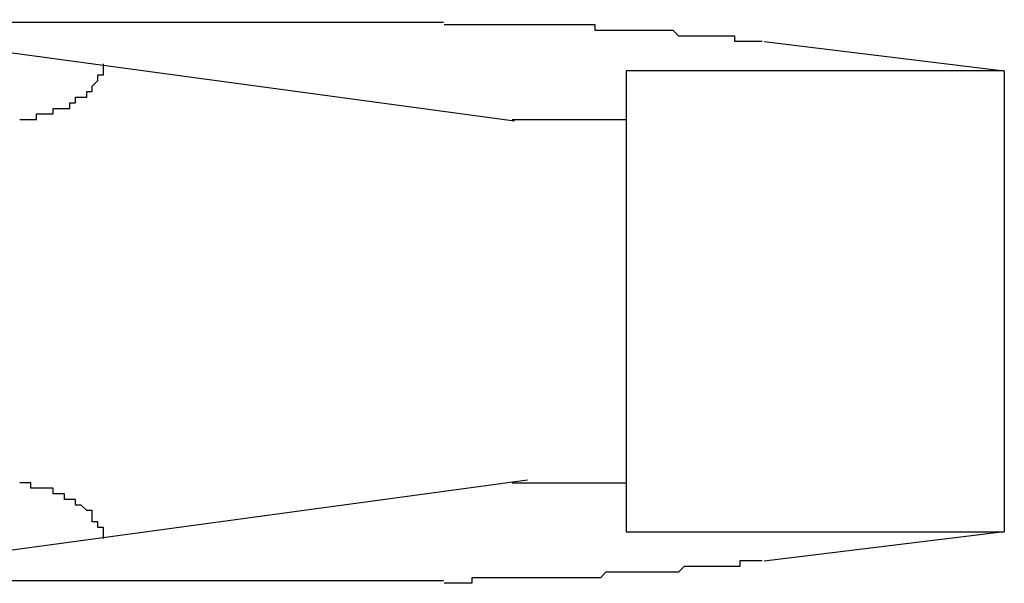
# Model space of a CAD drawing. Header units: millimetres. Extents: x 7187 to 8806, y -3756 to -2918.
# Tile 132 of 250: x 7698.65 to 7700.42, y -3220.69 to -3219.68. Entities that reach past the tile are written whole.
import ezdxf

# ---------------------------------------------------------------- set-up
doc = ezdxf.new("R2010")
doc.units = ezdxf.units.MM
doc.header["$LTSCALE"] = 3

msp = doc.modelspace()

# ---------------------------------------------------------------- linework, layer by layer
at = {"linetype": 'Continuous', "lineweight": 30}
for p, q in [((7698.2029, -3219.6826), (7699.5386, -3219.8637)), ((7698.2438, -3219.6868), (7699.411, -3219.6868)), ((7699.9858, -3219.7218), (7700.4158, -3219.7743)), ((7700.4158, -3219.7743), (7699.7384, -3219.7743)), ((7699.7384, -3219.7743), (7699.7384, -3220.5993)), ((7700.4158, -3219.7743), (7700.4158, -3220.5993)), ((7699.7384, -3219.8618), (7699.5343, -3219.8618)), ((7699.5618, -3220.5067), (7698.2029, -3220.691)), ((7699.5343, -3220.5118), (7699.7384, -3220.5118)), ((7699.7384, -3220.5993), (7700.4158, -3220.5993)), ((7700.4158, -3220.5993), (7699.9858, -3220.6518)), ((7699.411, -3220.6868), (7698.2438, -3220.6868))]:
    msp.add_line(p, q, dxfattribs=at)
for points in [[(7699.4122, -3219.6913, 0), (7699.4122, -3219.6913, 0), (7699.4122, -3219.6913, 0), (7699.4122, -3219.6913, 0), (7699.4222, -3219.6913, 0), (7699.4222, -3219.6913, 0), (7699.4222, -3219.6913, 0), (7699.4222, -3219.6913, 0), (7699.4222, -3219.6913, 0), (7699.4222, -3219.6913, 0), (7699.4322, -3219.6913, 0), (7699.4322, -3219.6913, 0), (7699.4322, -3219.6913, 0), (7699.4322, -3219.6913, 0), (7699.4322, -3219.6913, 0), (7699.4322, -3219.6913, 0), (7699.4422, -3219.6913, 0), (7699.4422, -3219.6913, 0), (7699.4422, -3219.6913, 0), (7699.4422, -3219.6913, 0), (7699.4422, -3219.6913, 0), (7699.4422, -3219.6913, 0), (7699.4522, -3219.6913, 0), (7699.4522, -3219.6913, 0), (7699.4522, -3219.6913, 0), (7699.4522, -3219.6913, 0), (7699.4522, -3219.6913, 0), (7699.4522, -3219.6913, 0), (7699.4622, -3219.6913, 0), (7699.4622, -3219.6913, 0), (7699.4622, -3219.6913, 0), (7699.4622, -3219.6913, 0), (7699.4622, -3219.6913, 0), (7699.4622, -3219.6913, 0), (7699.4722, -3219.6913, 0), (7699.4722, -3219.6913, 0), (7699.4722, -3219.6913, 0), (7699.4722, -3219.6913, 0), (7699.4722, -3219.6913, 0), (7699.4822, -3219.6913, 0), (7699.4822, -3219.6913, 0), (7699.4822, -3219.6913, 0), (7699.4822, -3219.6913, 0), (7699.4822, -3219.6913, 0), (7699.4822, -3219.6913, 0), (7699.4922, -3219.6913, 0), (7699.4922, -3219.6913, 0), (7699.4922, -3219.6913, 0), (7699.4922, -3219.6913, 0), (7699.4922, -3219.6913, 0), (7699.5022, -3219.6913, 0), (7699.5022, -3219.6913, 0), (7699.5022, -3219.6913, 0), (7699.5022, -3219.6913, 0), (7699.5022, -3219.6913, 0), (7699.5122, -3219.6913, 0), (7699.5122, -3219.6913, 0), (7699.5122, -3219.6913, 0), (7699.5122, -3219.6913, 0), (7699.5122, -3219.6913, 0), (7699.5222, -3219.6913, 0), (7699.5222, -3219.6913, 0), (7699.5222, -3219.6913, 0), (7699.5222, -3219.6913, 0), (7699.5222, -3219.6913, 0), (7699.5322, -3219.6913, 0), (7699.5322, -3219.6913, 0), (7699.5322, -3219.6913, 0), (7699.5322, -3219.6913, 0), (7699.5322, -3219.6913, 0), (7699.5422, -3219.6913, 0), (7699.5422, -3219.6913, 0), (7699.5422, -3219.6913, 0), (7699.5422, -3219.6913, 0), (7699.5422, -3219.6913, 0), (7699.5522, -3219.6913, 0), (7699.5522, -3219.6913, 0), (7699.5522, -3219.6913, 0), (7699.5522, -3219.6913, 0), (7699.5522, -3219.6913, 0), (7699.5622, -3219.6913, 0), (7699.5622, -3219.6913, 0), (7699.5622, -3219.6913, 0), (7699.5622, -3219.6913, 0), (7699.5622, -3219.6913, 0), (7699.5722, -3219.6913, 0), (7699.5722, -3219.6913, 0), (7699.5722, -3219.6913, 0), (7699.5722, -3219.6913, 0), (7699.5722, -3219.6913, 0), (7699.5822, -3219.6913, 0), (7699.5822, -3219.6913, 0), (7699.5822, -3219.6913, 0), (7699.5822, -3219.6913, 0), (7699.5922, -3219.6913, 0), (7699.5922, -3219.6913, 0), (7699.5922, -3219.6913, 0), (7699.5922, -3219.6913, 0), (7699.5922, -3219.6913, 0), (7699.6022, -3219.6913, 0), (7699.6022, -3219.6913, 0), (7699.6022, -3219.6913, 0), (7699.6022, -3219.6913, 0), (7699.6022, -3219.6913, 0), (7699.6122, -3219.6913, 0), (7699.6122, -3219.6913, 0), (7699.6122, -3219.6913, 0), (7699.6122, -3219.6913, 0), (7699.6222, -3219.6913, 0), (7699.6222, -3219.6913, 0), (7699.6222, -3219.6913, 0), (7699.6222, -3219.6913, 0), (7699.6222, -3219.6913, 0), (7699.6322, -3219.6913, 0), (7699.6322, -3219.6913, 0), (7699.6322, -3219.6913, 0), (7699.6322, -3219.6913, 0), (7699.6422, -3219.6913, 0), (7699.6422, -3219.6913, 0), (7699.6422, -3219.6913, 0), (7699.6422, -3219.6913, 0), (7699.6422, -3219.6913, 0), (7699.6522, -3219.6913, 0), (7699.6522, -3219.6913, 0), (7699.6522, -3219.6913, 0), (7699.6522, -3219.6913, 0), (7699.6522, -3219.6913, 0), (7699.6622, -3219.6913, 0), (7699.6622, -3219.6913, 0), (7699.6622, -3219.6913, 0), (7699.6622, -3219.6913, 0), (7699.6722, -3219.6913, 0), (7699.6722, -3219.6913, 0), (7699.6722, -3219.6913, 0), (7699.6722, -3219.6913, 0), (7699.6722, -3219.6913, 0), (7699.6822, -3219.6913, 0), (7699.6822, -3219.6913, 0), (7699.6822, -3219.6913, 0), (7699.6822, -3219.7013, 0), (7699.6922, -3219.7013, 0), (7699.6922, -3219.7013, 0), (7699.6922, -3219.7013, 0), (7699.6922, -3219.7013, 0), (7699.6922, -3219.7013, 0), (7699.7022, -3219.7013, 0), (7699.7022, -3219.7013, 0), (7699.7022, -3219.7013, 0), (7699.7022, -3219.7013, 0), (7699.7122, -3219.7013, 0), (7699.7122, -3219.7013, 0), (7699.7122, -3219.7013, 0), (7699.7122, -3219.7013, 0), (7699.7122, -3219.7013, 0), (7699.7222, -3219.7013, 0), (7699.7222, -3219.7013, 0), (7699.7222, -3219.7013, 0), (7699.7222, -3219.7013, 0), (7699.7322, -3219.7013, 0), (7699.7322, -3219.7013, 0), (7699.7322, -3219.7013, 0), (7699.7322, -3219.7013, 0), (7699.7322, -3219.7013, 0), (7699.7422, -3219.7013, 0), (7699.7422, -3219.7013, 0), (7699.7422, -3219.7013, 0), (7699.7422, -3219.7013, 0), (7699.7522, -3219.7013, 0), (7699.7522, -3219.7013, 0), (7699.7522, -3219.7013, 0), (7699.7522, -3219.7013, 0), (7699.7522, -3219.7013, 0), (7699.7622, -3219.7013, 0), (7699.7622, -3219.7013, 0), (7699.7622, -3219.7013, 0), (7699.7622, -3219.7013, 0), (7699.7622, -3219.7013, 0), (7699.7722, -3219.7013, 0), (7699.7722, -3219.7013, 0), (7699.7722, -3219.7013, 0), (7699.7722, -3219.7013, 0), (7699.7822, -3219.7013, 0), (7699.7822, -3219.7013, 0), (7699.7822, -3219.7013, 0), (7699.7822, -3219.7013, 0), (7699.7822, -3219.7013, 0), (7699.7922, -3219.7013, 0), (7699.7922, -3219.7013, 0), (7699.7922, -3219.7013, 0), (7699.7922, -3219.7013, 0), (7699.8022, -3219.7013, 0), (7699.8022, -3219.7013, 0), (7699.8022, -3219.7013, 0), (7699.8022, -3219.7013, 0), (7699.8022, -3219.7013, 0), (7699.8122, -3219.7013, 0), (7699.8122, -3219.7013, 0), (7699.8122, -3219.7013, 0), (7699.8122, -3219.7013, 0), (7699.8122, -3219.7013, 0), (7699.8222, -3219.7013, 0), (7699.8222, -3219.7013, 0), (7699.8222, -3219.7013, 0), (7699.8222, -3219.7013, 0), (7699.8322, -3219.7113, 0), (7699.8322, -3219.7113, 0), (7699.8322, -3219.7113, 0), (7699.8322, -3219.7113, 0), (7699.8322, -3219.7113, 0), (7699.8422, -3219.7113, 0), (7699.8422, -3219.7113, 0), (7699.8422, -3219.7113, 0), (7699.8422, -3219.7113, 0), (7699.8422, -3219.7113, 0), (7699.8522, -3219.7113, 0), (7699.8522, -3219.7113, 0), (7699.8522, -3219.7113, 0), (7699.8522, -3219.7113, 0), (7699.8522, -3219.7113, 0), (7699.8622, -3219.7113, 0), (7699.8622, -3219.7113, 0), (7699.8622, -3219.7113, 0), (7699.8622, -3219.7113, 0), (7699.8622, -3219.7113, 0), (7699.8722, -3219.7113, 0), (7699.8722, -3219.7113, 0), (7699.8722, -3219.7113, 0), (7699.8722, -3219.7113, 0), (7699.8722, -3219.7113, 0), (7699.8822, -3219.7113, 0), (7699.8822, -3219.7113, 0), (7699.8822, -3219.7113, 0), (7699.8822, -3219.7113, 0), (7699.8822, -3219.7113, 0), (7699.8922, -3219.7113, 0), (7699.8922, -3219.7113, 0), (7699.8922, -3219.7113, 0), (7699.8922, -3219.7113, 0), (7699.8922, -3219.7113, 0), (7699.9022, -3219.7113, 0), (7699.9022, -3219.7113, 0), (7699.9022, -3219.7113, 0), (7699.9022, -3219.7113, 0), (7699.9022, -3219.7113, 0), (7699.9122, -3219.7113, 0), (7699.9122, -3219.7113, 0), (7699.9122, -3219.7113, 0), (7699.9122, -3219.7113, 0), (7699.9122, -3219.7113, 0), (7699.9222, -3219.7113, 0), (7699.9222, -3219.7113, 0), (7699.9222, -3219.7113, 0), (7699.9222, -3219.7113, 0), (7699.9222, -3219.7113, 0), (7699.9222, -3219.7113, 0), (7699.9322, -3219.7113, 0), (7699.9322, -3219.7113, 0), (7699.9322, -3219.7113, 0), (7699.9322, -3219.7113, 0), (7699.9322, -3219.7213, 0), (7699.9422, -3219.7213, 0), (7699.9422, -3219.7213, 0), (7699.9422, -3219.7213, 0), (7699.9422, -3219.7213, 0), (7699.9422, -3219.7213, 0), (7699.9422, -3219.7213, 0), (7699.9522, -3219.7213, 0), (7699.9522, -3219.7213, 0), (7699.9522, -3219.7213, 0), (7699.9522, -3219.7213, 0), (7699.9522, -3219.7213, 0), (7699.9622, -3219.7213, 0), (7699.9622, -3219.7213, 0), (7699.9622, -3219.7213, 0), (7699.9622, -3219.7213, 0), (7699.9622, -3219.7213, 0), (7699.9622, -3219.7213, 0), (7699.9722, -3219.7213, 0), (7699.9722, -3219.7213, 0), (7699.9722, -3219.7213, 0), (7699.9722, -3219.7213, 0), (7699.9722, -3219.7213, 0), (7699.9722, -3219.7213, 0), (7699.9822, -3219.7213, 0), (7699.9822, -3219.7213, 0), (7699.9822, -3219.7213, 0), (7699.9822, -3219.7213, 0), (7699.9822, -3219.7213, 0)], [(7698.6522, -3219.8613, 0), (7698.6522, -3219.8613, 0), (7698.6522, -3219.8613, 0), (7698.6522, -3219.8613, 0), (7698.6522, -3219.8613, 0), (7698.6522, -3219.8613, 0), (7698.6622, -3219.8613, 0), (7698.6622, -3219.8613, 0), (7698.6622, -3219.8613, 0), (7698.6622, -3219.8613, 0), (7698.6622, -3219.8613, 0), (7698.6622, -3219.8613, 0), (7698.6622, -3219.8613, 0), (7698.6622, -3219.8613, 0), (7698.6622, -3219.8613, 0), (7698.6622, -3219.8613, 0), (7698.6622, -3219.8613, 0), (7698.6622, -3219.8613, 0), (7698.6722, -3219.8613, 0), (7698.6722, -3219.8613, 0), (7698.6722, -3219.8613, 0), (7698.6722, -3219.8613, 0), (7698.6722, -3219.8613, 0), (7698.6722, -3219.8613, 0), (7698.6722, -3219.8613, 0), (7698.6722, -3219.8613, 0), (7698.6722, -3219.8613, 0), (7698.6722, -3219.8613, 0), (7698.6722, -3219.8613, 0), (7698.6822, -3219.8613, 0), (7698.6822, -3219.8613, 0), (7698.6822, -3219.8613, 0), (7698.6822, -3219.8513, 0), (7698.6822, -3219.8513, 0), (7698.6822, -3219.8513, 0), (7698.6822, -3219.8513, 0), (7698.6822, -3219.8513, 0), (7698.6822, -3219.8513, 0), (7698.6822, -3219.8513, 0), (7698.6822, -3219.8513, 0), (7698.6922, -3219.8513, 0), (7698.6922, -3219.8513, 0), (7698.6922, -3219.8513, 0), (7698.6922, -3219.8513, 0), (7698.6922, -3219.8513, 0), (7698.6922, -3219.8513, 0), (7698.6922, -3219.8513, 0), (7698.6922, -3219.8513, 0), (7698.6922, -3219.8513, 0), (7698.6922, -3219.8513, 0), (7698.6922, -3219.8513, 0), (7698.7022, -3219.8513, 0), (7698.7022, -3219.8513, 0), (7698.7022, -3219.8513, 0), (7698.7022, -3219.8513, 0), (7698.7022, -3219.8513, 0), (7698.7022, -3219.8513, 0), (7698.7022, -3219.8513, 0), (7698.7022, -3219.8513, 0), (7698.7022, -3219.8513, 0), (7698.7022, -3219.8513, 0), (7698.7022, -3219.8513, 0), (7698.7122, -3219.8513, 0), (7698.7122, -3219.8513, 0), (7698.7122, -3219.8513, 0), (7698.7122, -3219.8513, 0), (7698.7122, -3219.8513, 0), (7698.7122, -3219.8513, 0), (7698.7122, -3219.8513, 0), (7698.7122, -3219.8513, 0), (7698.7122, -3219.8513, 0), (7698.7122, -3219.8513, 0), (7698.7122, -3219.8413, 0), (7698.7122, -3219.8413, 0), (7698.7222, -3219.8413, 0), (7698.7222, -3219.8413, 0), (7698.7222, -3219.8413, 0), (7698.7222, -3219.8413, 0), (7698.7222, -3219.8413, 0), (7698.7222, -3219.8413, 0), (7698.7222, -3219.8413, 0), (7698.7222, -3219.8413, 0), (7698.7222, -3219.8413, 0), (7698.7222, -3219.8413, 0), (7698.7222, -3219.8413, 0), (7698.7322, -3219.8413, 0), (7698.7322, -3219.8413, 0), (7698.7322, -3219.8413, 0), (7698.7322, -3219.8413, 0), (7698.7322, -3219.8413, 0), (7698.7322, -3219.8413, 0), (7698.7322, -3219.8413, 0), (7698.7322, -3219.8413, 0), (7698.7322, -3219.8413, 0), (7698.7322, -3219.8413, 0), (7698.7322, -3219.8413, 0), (7698.7322, -3219.8413, 0), (7698.7422, -3219.8413, 0), (7698.7422, -3219.8313, 0), (7698.7422, -3219.8313, 0), (7698.7422, -3219.8313, 0), (7698.7422, -3219.8313, 0), (7698.7422, -3219.8313, 0), (7698.7422, -3219.8313, 0), (7698.7422, -3219.8313, 0), (7698.7422, -3219.8313, 0), (7698.7422, -3219.8313, 0), (7698.7422, -3219.8313, 0), (7698.7522, -3219.8313, 0), (7698.7522, -3219.8313, 0), (7698.7522, -3219.8313, 0), (7698.7522, -3219.8313, 0), (7698.7522, -3219.8313, 0), (7698.7522, -3219.8313, 0), (7698.7522, -3219.8313, 0), (7698.7522, -3219.8313, 0), (7698.7522, -3219.8313, 0), (7698.7522, -3219.8213, 0), (7698.7522, -3219.8213, 0), (7698.7522, -3219.8213, 0), (7698.7622, -3219.8213, 0), (7698.7622, -3219.8213, 0), (7698.7622, -3219.8213, 0), (7698.7622, -3219.8213, 0), (7698.7622, -3219.8213, 0), (7698.7622, -3219.8213, 0), (7698.7622, -3219.8213, 0), (7698.7622, -3219.8213, 0), (7698.7622, -3219.8213, 0), (7698.7622, -3219.8213, 0), (7698.7622, -3219.8213, 0), (7698.7622, -3219.8213, 0), (7698.7722, -3219.8213, 0), (7698.7722, -3219.8113, 0), (7698.7722, -3219.8113, 0), (7698.7722, -3219.8113, 0), (7698.7722, -3219.8113, 0), (7698.7722, -3219.8113, 0), (7698.7722, -3219.8113, 0), (7698.7722, -3219.8113, 0), (7698.7722, -3219.8113, 0), (7698.7722, -3219.8113, 0), (7698.7722, -3219.8113, 0), (7698.7722, -3219.8113, 0), (7698.7722, -3219.8113, 0), (7698.7822, -3219.8113, 0), (7698.7822, -3219.8113, 0), (7698.7822, -3219.8013, 0), (7698.7822, -3219.8013, 0), (7698.7822, -3219.8013, 0), (7698.7822, -3219.8013, 0), (7698.7822, -3219.8013, 0), (7698.7822, -3219.8013, 0), (7698.7822, -3219.8013, 0), (7698.7822, -3219.8013, 0), (7698.7822, -3219.8013, 0), (7698.7822, -3219.8013, 0), (7698.7822, -3219.8013, 0), (7698.7822, -3219.8013, 0), (7698.7922, -3219.7913, 0), (7698.7922, -3219.7913, 0), (7698.7922, -3219.7913, 0), (7698.7922, -3219.7913, 0), (7698.7922, -3219.7913, 0), (7698.7922, -3219.7913, 0), (7698.7922, -3219.7913, 0), (7698.7922, -3219.7913, 0), (7698.7922, -3219.7913, 0), (7698.7922, -3219.7913, 0), (7698.7922, -3219.7913, 0), (7698.7922, -3219.7813, 0), (7698.7922, -3219.7813, 0), (7698.7922, -3219.7813, 0), (7698.7922, -3219.7813, 0), (7698.7922, -3219.7813, 0), (7698.8022, -3219.7813, 0), (7698.8022, -3219.7813, 0), (7698.8022, -3219.7813, 0), (7698.8022, -3219.7813, 0), (7698.8022, -3219.7813, 0), (7698.8022, -3219.7713, 0), (7698.8022, -3219.7713, 0), (7698.8022, -3219.7713, 0), (7698.8022, -3219.7713, 0), (7698.8022, -3219.7713, 0), (7698.8022, -3219.7713, 0), (7698.8022, -3219.7713, 0), (7698.8022, -3219.7713, 0), (7698.8022, -3219.7713, 0), (7698.8022, -3219.7713, 0), (7698.8022, -3219.7613, 0), (7698.8022, -3219.7613, 0)], [(7698.8022, -3220.6113, 0), (7698.8022, -3220.6113, 0), (7698.8022, -3220.6113, 0), (7698.8022, -3220.6013, 0), (7698.8022, -3220.6013, 0), (7698.8022, -3220.6013, 0), (7698.8022, -3220.6013, 0), (7698.8022, -3220.6013, 0), (7698.8022, -3220.6013, 0), (7698.8022, -3220.6013, 0), (7698.8022, -3220.6013, 0), (7698.8022, -3220.6013, 0), (7698.8022, -3220.6013, 0), (7698.8022, -3220.5913, 0), (7698.8022, -3220.5913, 0), (7698.8022, -3220.5913, 0), (7698.8022, -3220.5913, 0), (7698.7922, -3220.5913, 0), (7698.7922, -3220.5913, 0), (7698.7922, -3220.5913, 0), (7698.7922, -3220.5913, 0), (7698.7922, -3220.5913, 0), (7698.7922, -3220.5913, 0), (7698.7922, -3220.5813, 0), (7698.7922, -3220.5813, 0), (7698.7922, -3220.5813, 0), (7698.7922, -3220.5813, 0), (7698.7922, -3220.5813, 0), (7698.7922, -3220.5813, 0), (7698.7922, -3220.5813, 0), (7698.7922, -3220.5813, 0), (7698.7922, -3220.5813, 0), (7698.7922, -3220.5813, 0), (7698.7822, -3220.5813, 0), (7698.7822, -3220.5713, 0), (7698.7822, -3220.5713, 0), (7698.7822, -3220.5713, 0), (7698.7822, -3220.5713, 0), (7698.7822, -3220.5713, 0), (7698.7822, -3220.5713, 0), (7698.7822, -3220.5713, 0), (7698.7822, -3220.5713, 0), (7698.7822, -3220.5713, 0), (7698.7822, -3220.5713, 0), (7698.7822, -3220.5713, 0), (7698.7822, -3220.5713, 0), (7698.7822, -3220.5613, 0), (7698.7722, -3220.5613, 0), (7698.7722, -3220.5613, 0), (7698.7722, -3220.5613, 0), (7698.7722, -3220.5613, 0), (7698.7722, -3220.5613, 0), (7698.7722, -3220.5613, 0), (7698.7722, -3220.5613, 0), (7698.7722, -3220.5613, 0), (7698.7722, -3220.5613, 0), (7698.7722, -3220.5613, 0), (7698.7722, -3220.5613, 0), (7698.7722, -3220.5613, 0), (7698.7722, -3220.5613, 0), (7698.7622, -3220.5513, 0), (7698.7622, -3220.5513, 0), (7698.7622, -3220.5513, 0), (7698.7622, -3220.5513, 0), (7698.7622, -3220.5513, 0), (7698.7622, -3220.5513, 0), (7698.7622, -3220.5513, 0), (7698.7622, -3220.5513, 0), (7698.7622, -3220.5513, 0), (7698.7622, -3220.5513, 0), (7698.7622, -3220.5513, 0), (7698.7622, -3220.5513, 0), (7698.7522, -3220.5513, 0), (7698.7522, -3220.5513, 0), (7698.7522, -3220.5513, 0), (7698.7522, -3220.5513, 0), (7698.7522, -3220.5513, 0), (7698.7522, -3220.5413, 0), (7698.7522, -3220.5413, 0), (7698.7522, -3220.5413, 0), (7698.7522, -3220.5413, 0), (7698.7522, -3220.5413, 0), (7698.7522, -3220.5413, 0), (7698.7522, -3220.5413, 0), (7698.7422, -3220.5413, 0), (7698.7422, -3220.5413, 0), (7698.7422, -3220.5413, 0), (7698.7422, -3220.5413, 0), (7698.7422, -3220.5413, 0), (7698.7422, -3220.5413, 0), (7698.7422, -3220.5413, 0), (7698.7422, -3220.5413, 0), (7698.7422, -3220.5413, 0), (7698.7422, -3220.5413, 0), (7698.7422, -3220.5413, 0), (7698.7322, -3220.5413, 0), (7698.7322, -3220.5313, 0), (7698.7322, -3220.5313, 0), (7698.7322, -3220.5313, 0), (7698.7322, -3220.5313, 0), (7698.7322, -3220.5313, 0), (7698.7322, -3220.5313, 0), (7698.7322, -3220.5313, 0), (7698.7322, -3220.5313, 0), (7698.7322, -3220.5313, 0), (7698.7322, -3220.5313, 0), (7698.7322, -3220.5313, 0), (7698.7222, -3220.5313, 0), (7698.7222, -3220.5313, 0), (7698.7222, -3220.5313, 0), (7698.7222, -3220.5313, 0), (7698.7222, -3220.5313, 0), (7698.7222, -3220.5313, 0), (7698.7222, -3220.5313, 0), (7698.7222, -3220.5313, 0), (7698.7222, -3220.5313, 0), (7698.7222, -3220.5313, 0), (7698.7222, -3220.5313, 0), (7698.7122, -3220.5313, 0), (7698.7122, -3220.5313, 0), (7698.7122, -3220.5313, 0), (7698.7122, -3220.5313, 0), (7698.7122, -3220.5313, 0), (7698.7122, -3220.5213, 0), (7698.7122, -3220.5213, 0), (7698.7122, -3220.5213, 0), (7698.7122, -3220.5213, 0), (7698.7122, -3220.5213, 0), (7698.7122, -3220.5213, 0), (7698.7122, -3220.5213, 0), (7698.7022, -3220.5213, 0), (7698.7022, -3220.5213, 0), (7698.7022, -3220.5213, 0), (7698.7022, -3220.5213, 0), (7698.7022, -3220.5213, 0), (7698.7022, -3220.5213, 0), (7698.7022, -3220.5213, 0), (7698.7022, -3220.5213, 0), (7698.7022, -3220.5213, 0), (7698.7022, -3220.5213, 0), (7698.7022, -3220.5213, 0), (7698.6922, -3220.5213, 0), (7698.6922, -3220.5213, 0), (7698.6922, -3220.5213, 0), (7698.6922, -3220.5213, 0), (7698.6922, -3220.5213, 0), (7698.6922, -3220.5213, 0), (7698.6922, -3220.5213, 0), (7698.6922, -3220.5213, 0), (7698.6922, -3220.5213, 0), (7698.6922, -3220.5213, 0), (7698.6922, -3220.5213, 0), (7698.6822, -3220.5213, 0), (7698.6822, -3220.5213, 0), (7698.6822, -3220.5213, 0), (7698.6822, -3220.5213, 0), (7698.6822, -3220.5213, 0), (7698.6822, -3220.5213, 0), (7698.6822, -3220.5213, 0), (7698.6822, -3220.5213, 0), (7698.6822, -3220.5213, 0), (7698.6822, -3220.5213, 0), (7698.6822, -3220.5213, 0), (7698.6722, -3220.5213, 0), (7698.6722, -3220.5213, 0), (7698.6722, -3220.5113, 0), (7698.6722, -3220.5113, 0), (7698.6722, -3220.5113, 0), (7698.6722, -3220.5113, 0), (7698.6722, -3220.5113, 0), (7698.6722, -3220.5113, 0), (7698.6722, -3220.5113, 0), (7698.6722, -3220.5113, 0), (7698.6722, -3220.5113, 0), (7698.6622, -3220.5113, 0), (7698.6622, -3220.5113, 0), (7698.6622, -3220.5113, 0), (7698.6622, -3220.5113, 0), (7698.6622, -3220.5113, 0), (7698.6622, -3220.5113, 0), (7698.6622, -3220.5113, 0), (7698.6622, -3220.5113, 0), (7698.6622, -3220.5113, 0), (7698.6622, -3220.5113, 0), (7698.6622, -3220.5113, 0), (7698.6622, -3220.5113, 0), (7698.6522, -3220.5113, 0), (7698.6522, -3220.5113, 0), (7698.6522, -3220.5113, 0), (7698.6522, -3220.5113, 0), (7698.6522, -3220.5113, 0), (7698.6522, -3220.5113, 0)], [(7699.9822, -3220.6513, 0), (7699.9822, -3220.6513, 0), (7699.9822, -3220.6513, 0), (7699.9822, -3220.6513, 0), (7699.9822, -3220.6513, 0), (7699.9722, -3220.6513, 0), (7699.9722, -3220.6513, 0), (7699.9722, -3220.6513, 0), (7699.9722, -3220.6513, 0), (7699.9722, -3220.6513, 0), (7699.9722, -3220.6513, 0), (7699.9622, -3220.6513, 0), (7699.9622, -3220.6513, 0), (7699.9622, -3220.6513, 0), (7699.9622, -3220.6513, 0), (7699.9622, -3220.6513, 0), (7699.9622, -3220.6513, 0), (7699.9522, -3220.6513, 0), (7699.9522, -3220.6513, 0), (7699.9522, -3220.6513, 0), (7699.9522, -3220.6513, 0), (7699.9522, -3220.6513, 0), (7699.9422, -3220.6513, 0), (7699.9422, -3220.6513, 0), (7699.9422, -3220.6613, 0), (7699.9422, -3220.6613, 0), (7699.9422, -3220.6613, 0), (7699.9422, -3220.6613, 0), (7699.9322, -3220.6613, 0), (7699.9322, -3220.6613, 0), (7699.9322, -3220.6613, 0), (7699.9322, -3220.6613, 0), (7699.9322, -3220.6613, 0), (7699.9222, -3220.6613, 0), (7699.9222, -3220.6613, 0), (7699.9222, -3220.6613, 0), (7699.9222, -3220.6613, 0), (7699.9222, -3220.6613, 0), (7699.9222, -3220.6613, 0), (7699.9122, -3220.6613, 0), (7699.9122, -3220.6613, 0), (7699.9122, -3220.6613, 0), (7699.9122, -3220.6613, 0), (7699.9122, -3220.6613, 0), (7699.9022, -3220.6613, 0), (7699.9022, -3220.6613, 0), (7699.9022, -3220.6613, 0), (7699.9022, -3220.6613, 0), (7699.9022, -3220.6613, 0), (7699.8922, -3220.6613, 0), (7699.8922, -3220.6613, 0), (7699.8922, -3220.6613, 0), (7699.8922, -3220.6613, 0), (7699.8922, -3220.6613, 0), (7699.8822, -3220.6613, 0), (7699.8822, -3220.6613, 0), (7699.8822, -3220.6613, 0), (7699.8822, -3220.6613, 0), (7699.8822, -3220.6613, 0), (7699.8722, -3220.6613, 0), (7699.8722, -3220.6613, 0), (7699.8722, -3220.6613, 0), (7699.8722, -3220.6613, 0), (7699.8722, -3220.6613, 0), (7699.8622, -3220.6613, 0), (7699.8622, -3220.6613, 0), (7699.8622, -3220.6613, 0), (7699.8622, -3220.6613, 0), (7699.8622, -3220.6613, 0), (7699.8522, -3220.6613, 0), (7699.8522, -3220.6613, 0), (7699.8522, -3220.6613, 0), (7699.8522, -3220.6613, 0), (7699.8522, -3220.6613, 0), (7699.8422, -3220.6613, 0), (7699.8422, -3220.6613, 0), (7699.8422, -3220.6613, 0), (7699.8422, -3220.6613, 0), (7699.8422, -3220.6613, 0), (7699.8322, -3220.6713, 0), (7699.8322, -3220.6713, 0), (7699.8322, -3220.6713, 0), (7699.8322, -3220.6713, 0), (7699.8322, -3220.6713, 0), (7699.8222, -3220.6713, 0), (7699.8222, -3220.6713, 0), (7699.8222, -3220.6713, 0), (7699.8222, -3220.6713, 0), (7699.8122, -3220.6713, 0), (7699.8122, -3220.6713, 0), (7699.8122, -3220.6713, 0), (7699.8122, -3220.6713, 0), (7699.8122, -3220.6713, 0), (7699.8022, -3220.6713, 0), (7699.8022, -3220.6713, 0), (7699.8022, -3220.6713, 0), (7699.8022, -3220.6713, 0), (7699.8022, -3220.6713, 0), (7699.7922, -3220.6713, 0), (7699.7922, -3220.6713, 0), (7699.7922, -3220.6713, 0), (7699.7922, -3220.6713, 0), (7699.7822, -3220.6713, 0), (7699.7822, -3220.6713, 0), (7699.7822, -3220.6713, 0), (7699.7822, -3220.6713, 0), (7699.7822, -3220.6713, 0), (7699.7722, -3220.6713, 0), (7699.7722, -3220.6713, 0), (7699.7722, -3220.6713, 0), (7699.7722, -3220.6713, 0), (7699.7722, -3220.6713, 0), (7699.7622, -3220.6713, 0), (7699.7622, -3220.6713, 0), (7699.7622, -3220.6713, 0), (7699.7622, -3220.6713, 0), (7699.7522, -3220.6713, 0), (7699.7522, -3220.6713, 0), (7699.7522, -3220.6713, 0), (7699.7522, -3220.6713, 0), (7699.7522, -3220.6713, 0), (7699.7422, -3220.6713, 0), (7699.7422, -3220.6713, 0), (7699.7422, -3220.6713, 0), (7699.7422, -3220.6713, 0), (7699.7322, -3220.6713, 0), (7699.7322, -3220.6713, 0), (7699.7322, -3220.6713, 0), (7699.7322, -3220.6713, 0), (7699.7322, -3220.6713, 0), (7699.7222, -3220.6713, 0), (7699.7222, -3220.6713, 0), (7699.7222, -3220.6713, 0), (7699.7222, -3220.6713, 0), (7699.7122, -3220.6713, 0), (7699.7122, -3220.6713, 0), (7699.7122, -3220.6713, 0), (7699.7122, -3220.6713, 0), (7699.7122, -3220.6713, 0), (7699.7022, -3220.6713, 0), (7699.7022, -3220.6713, 0), (7699.7022, -3220.6713, 0), (7699.7022, -3220.6713, 0), (7699.6922, -3220.6813, 0), (7699.6922, -3220.6813, 0), (7699.6922, -3220.6813, 0), (7699.6922, -3220.6813, 0), (7699.6922, -3220.6813, 0), (7699.6822, -3220.6813, 0), (7699.6822, -3220.6813, 0), (7699.6822, -3220.6813, 0), (7699.6822, -3220.6813, 0), (7699.6722, -3220.6813, 0), (7699.6722, -3220.6813, 0), (7699.6722, -3220.6813, 0), (7699.6722, -3220.6813, 0), (7699.6722, -3220.6813, 0), (7699.6622, -3220.6813, 0), (7699.6622, -3220.6813, 0), (7699.6622, -3220.6813, 0), (7699.6622, -3220.6813, 0), (7699.6522, -3220.6813, 0), (7699.6522, -3220.6813, 0), (7699.6522, -3220.6813, 0), (7699.6522, -3220.6813, 0), (7699.6522, -3220.6813, 0), (7699.6422, -3220.6813, 0), (7699.6422, -3220.6813, 0), (7699.6422, -3220.6813, 0), (7699.6422, -3220.6813, 0), (7699.6422, -3220.6813, 0), (7699.6322, -3220.6813, 0), (7699.6322, -3220.6813, 0), (7699.6322, -3220.6813, 0), (7699.6322, -3220.6813, 0), (7699.6222, -3220.6813, 0), (7699.6222, -3220.6813, 0), (7699.6222, -3220.6813, 0), (7699.6222, -3220.6813, 0), (7699.6222, -3220.6813, 0), (7699.6122, -3220.6813, 0), (7699.6122, -3220.6813, 0), (7699.6122, -3220.6813, 0), (7699.6122, -3220.6813, 0), (7699.6022, -3220.6813, 0), (7699.6022, -3220.6813, 0), (7699.6022, -3220.6813, 0), (7699.6022, -3220.6813, 0), (7699.6022, -3220.6813, 0), (7699.5922, -3220.6813, 0), (7699.5922, -3220.6813, 0), (7699.5922, -3220.6813, 0), (7699.5922, -3220.6813, 0), (7699.5922, -3220.6813, 0), (7699.5822, -3220.6813, 0), (7699.5822, -3220.6813, 0), (7699.5822, -3220.6813, 0), (7699.5822, -3220.6813, 0), (7699.5722, -3220.6813, 0), (7699.5722, -3220.6813, 0), (7699.5722, -3220.6813, 0), (7699.5722, -3220.6813, 0), (7699.5722, -3220.6813, 0), (7699.5622, -3220.6813, 0), (7699.5622, -3220.6813, 0), (7699.5622, -3220.6813, 0), (7699.5622, -3220.6813, 0), (7699.5622, -3220.6813, 0), (7699.5522, -3220.6813, 0), (7699.5522, -3220.6813, 0), (7699.5522, -3220.6813, 0), (7699.5522, -3220.6813, 0), (7699.5522, -3220.6813, 0), (7699.5422, -3220.6813, 0), (7699.5422, -3220.6813, 0), (7699.5422, -3220.6813, 0), (7699.5422, -3220.6813, 0), (7699.5422, -3220.6813, 0), (7699.5322, -3220.6813, 0), (7699.5322, -3220.6813, 0), (7699.5322, -3220.6813, 0), (7699.5322, -3220.6813, 0), (7699.5322, -3220.6813, 0), (7699.5222, -3220.6813, 0), (7699.5222, -3220.6813, 0), (7699.5222, -3220.6813, 0), (7699.5222, -3220.6813, 0), (7699.5222, -3220.6813, 0), (7699.5122, -3220.6813, 0), (7699.5122, -3220.6813, 0), (7699.5122, -3220.6813, 0), (7699.5122, -3220.6813, 0), (7699.5122, -3220.6813, 0), (7699.5022, -3220.6813, 0), (7699.5022, -3220.6813, 0), (7699.5022, -3220.6813, 0), (7699.5022, -3220.6813, 0), (7699.5022, -3220.6813, 0), (7699.4922, -3220.6813, 0), (7699.4922, -3220.6813, 0), (7699.4922, -3220.6813, 0), (7699.4922, -3220.6813, 0), (7699.4922, -3220.6813, 0), (7699.4822, -3220.6813, 0), (7699.4822, -3220.6813, 0), (7699.4822, -3220.6813, 0), (7699.4822, -3220.6813, 0), (7699.4822, -3220.6813, 0), (7699.4822, -3220.6813, 0), (7699.4722, -3220.6813, 0), (7699.4722, -3220.6813, 0), (7699.4722, -3220.6813, 0), (7699.4722, -3220.6813, 0), (7699.4722, -3220.6813, 0), (7699.4622, -3220.6813, 0), (7699.4622, -3220.6813, 0), (7699.4622, -3220.6813, 0), (7699.4622, -3220.6813, 0), (7699.4622, -3220.6913, 0), (7699.4622, -3220.6913, 0), (7699.4522, -3220.6913, 0), (7699.4522, -3220.6913, 0), (7699.4522, -3220.6913, 0), (7699.4522, -3220.6913, 0), (7699.4522, -3220.6913, 0), (7699.4522, -3220.6913, 0), (7699.4422, -3220.6913, 0), (7699.4422, -3220.6913, 0), (7699.4422, -3220.6913, 0), (7699.4422, -3220.6913, 0), (7699.4422, -3220.6913, 0), (7699.4422, -3220.6913, 0), (7699.4322, -3220.6913, 0), (7699.4322, -3220.6913, 0), (7699.4322, -3220.6913, 0), (7699.4322, -3220.6913, 0), (7699.4322, -3220.6913, 0), (7699.4322, -3220.6913, 0), (7699.4222, -3220.6913, 0), (7699.4222, -3220.6913, 0), (7699.4222, -3220.6913, 0), (7699.4222, -3220.6913, 0), (7699.4222, -3220.6913, 0), (7699.4222, -3220.6913, 0), (7699.4122, -3220.6913, 0), (7699.4122, -3220.6913, 0), (7699.4122, -3220.6913, 0), (7699.4122, -3220.6913, 0)]]:
    msp.add_polyline3d(points, dxfattribs=at)

doc.saveas('drawing.dxf')
